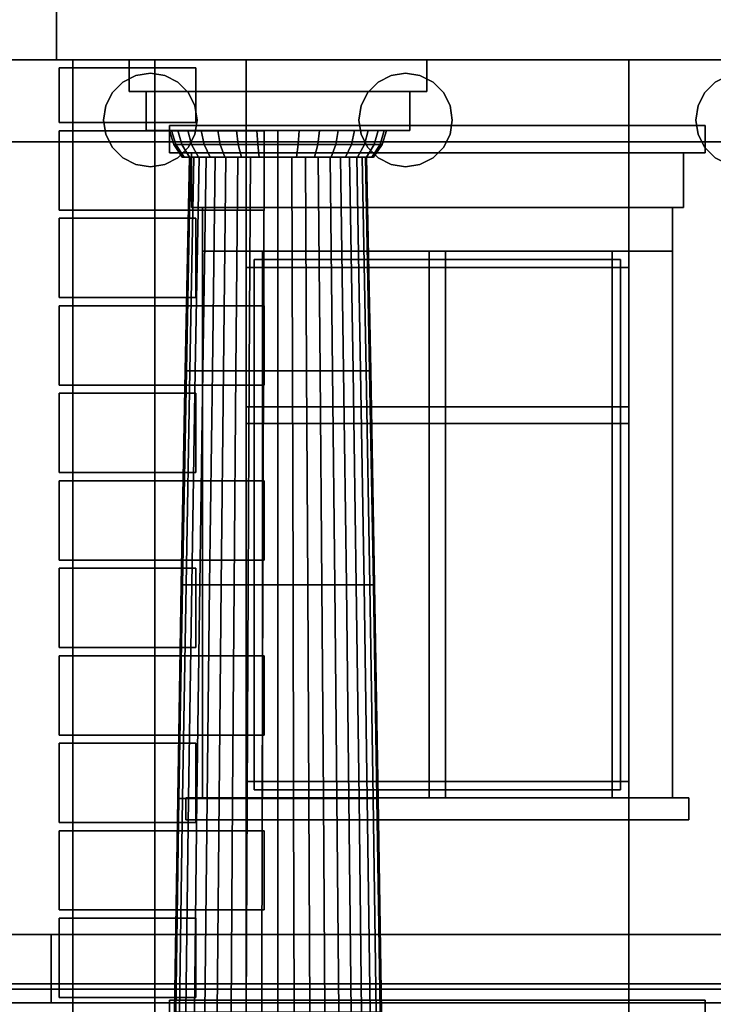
# Model space of a CAD drawing. Header units: metres. Extents: x -34.5 to -0.5, y 0 to 14.7.
# Tile 35 of 74: x -22.2 to -19.7, y 4.4 to 8. Entities that reach past the tile are written whole.
import ezdxf

# ---------------------------------------------------------------- set-up
doc = ezdxf.new("R2010")
doc.units = ezdxf.units.M
for name, color, linetype in [('FRAME', 8, 'Continuous'), ('GLASS', 5, 'Continuous'), ('INTERIOR_FLOOR', 8, 'Continuous'), ('INTERIOR_WALL', 8, 'Continuous'), ('PLASTER', 8, 'Continuous'), ('STUCCO', 8, 'Continuous')]:
    doc.layers.add(name, color=color, linetype=linetype)

msp = doc.modelspace()

# ---------------------------------------------------------------- linework, layer by layer
at = {"layer": 'FRAME'}
for points in [[(-19.9667, 7.14), (-21.3667, 7.14), (-21.3667, 7.2), (-19.9667, 7.2)], [(-21.3067, 5.2), (-21.3667, 5.2), (-21.3667, 7.2), (-21.3067, 7.2)], [(-21.3667, 7.14), (-19.9667, 7.14), (-19.9667, 7.2), (-21.3667, 7.2)], [(-21.3667, 5.2), (-21.3067, 5.2), (-21.3067, 7.2), (-21.3667, 7.2)], [(-19.9667, 7.14), (-21.3667, 7.14), (-21.3667, 7.2), (-19.9667, 7.2)], [(-21.3067, 5.2), (-21.3667, 5.2), (-21.3667, 7.2), (-21.3067, 7.2)], [(-21.3667, 7.14), (-19.9667, 7.14), (-19.9667, 7.2), (-21.3667, 7.2)], [(-21.3667, 5.2), (-21.3067, 5.2), (-21.3067, 7.2), (-21.3667, 7.2)], [(-20.6367, 5.2), (-20.6967, 5.2), (-20.6967, 7.2), (-20.6367, 7.2)], [(-20.6967, 5.2), (-20.6367, 5.2), (-20.6367, 7.2), (-20.6967, 7.2)], [(-20.6367, 5.2), (-20.6967, 5.2), (-20.6967, 7.2), (-20.6367, 7.2)], [(-20.6967, 5.2), (-20.6367, 5.2), (-20.6367, 7.2), (-20.6967, 7.2)], [(-19.9667, 5.2), (-20.0267, 5.2), (-20.0267, 7.2), (-19.9667, 7.2)], [(-20.0267, 5.2), (-19.9667, 5.2), (-19.9667, 7.2), (-20.0267, 7.2)], [(-19.9667, 5.2), (-20.0267, 5.2), (-20.0267, 7.2), (-19.9667, 7.2)], [(-20.0267, 5.2), (-19.9667, 5.2), (-19.9667, 7.2), (-20.0267, 7.2)], [(-19.9667, 6.57), (-21.3667, 6.57), (-21.3667, 6.63), (-19.9667, 6.63)], [(-21.3667, 6.57), (-19.9667, 6.57), (-19.9667, 6.63), (-21.3667, 6.63)], [(-19.9667, 6.57), (-21.3667, 6.57), (-21.3667, 6.63), (-19.9667, 6.63)], [(-21.3667, 6.57), (-19.9667, 6.57), (-19.9667, 6.63), (-21.3667, 6.63)], [(-19.9667, 5.2), (-21.3667, 5.2), (-21.3667, 5.26), (-19.9667, 5.26)], [(-21.3667, 5.2), (-19.9667, 5.2), (-19.9667, 5.26), (-21.3667, 5.26)], [(-19.9667, 5.2), (-21.3667, 5.2), (-21.3667, 5.26), (-19.9667, 5.26)], [(-21.3667, 5.2), (-19.9667, 5.2), (-19.9667, 5.26), (-21.3667, 5.26)]]:
    msp.add_lwpolyline(points, close=True, dxfattribs=at)
at = {"layer": 'GLASS'}
for points in [[(-19.9967, 5.23), (-21.3367, 5.23), (-21.3367, 7.17), (-19.9967, 7.17)], [(-21.3367, 5.23), (-19.9967, 5.23), (-19.9967, 7.17), (-21.3367, 7.17)], [(-19.9967, 5.23), (-21.3367, 5.23), (-21.3367, 7.17), (-19.9967, 7.17)], [(-21.3367, 5.23), (-19.9967, 5.23), (-19.9967, 7.17), (-21.3367, 7.17)]]:
    msp.add_lwpolyline(points, close=True, dxfattribs=at)
at = {"layer": 'INTERIOR_FLOOR'}
for points in [[(-6.45, 4.5), (-29.55, 4.5), (-29.55, 4.52), (-6.45, 4.52)], [(-29.55, 4.5), (-6.45, 4.5), (-6.45, 4.52), (-29.55, 4.52)]]:
    msp.add_lwpolyline(points, close=True, dxfattribs=at)
at = {"layer": 'INTERIOR_WALL'}
for points in [[(-6.45, 0.9), (-29.55, 0.9), (-29.55, 7.6), (-6.45, 7.6)], [(-29.55, 0.9), (-6.45, 0.9), (-6.45, 7.6), (-29.55, 7.6)]]:
    msp.add_lwpolyline(points, close=True, dxfattribs=at)
at = {"layer": 'PLASTER'}
for points in [[(-22, 4.5), (-22.6333, 4.5), (-22.6333, 7.9), (-22, 7.9)], [(-22.6333, 4.5), (-22, 4.5), (-22, 7.9), (-22.6333, 7.9)], [(-21.3667, 4.5), (-22.6333, 4.5), (-22.6333, 7.9), (-21.3667, 7.9)], [(-22.6333, 4.5), (-21.3667, 4.5), (-21.3667, 7.9), (-22.6333, 7.9)], [(-21.3667, 4.5), (-22, 4.5), (-22, 7.9), (-21.3667, 7.9)], [(-21.7, 0.9), (-22, 0.9), (-22, 7.9), (-21.7, 7.9)], [(-22, 4.5), (-21.3667, 4.5), (-21.3667, 7.9), (-22, 7.9)], [(-22, 0.9), (-21.7, 0.9), (-21.7, 7.9), (-22, 7.9)], [(-19.9667, 7.2), (-21.3667, 7.2), (-21.3667, 7.9), (-19.9667, 7.9)], [(-21.3667, 7.2), (-19.9667, 7.2), (-19.9667, 7.9), (-21.3667, 7.9)], [(-19.9667, 7.2), (-21.3667, 7.2), (-21.3667, 7.9), (-19.9667, 7.9)], [(-21.3667, 7.2), (-19.9667, 7.2), (-19.9667, 7.9), (-21.3667, 7.9)], [(-18.7, 4.5), (-19.9667, 4.5), (-19.9667, 7.9), (-18.7, 7.9)], [(-19.9667, 4.5), (-18.7, 4.5), (-18.7, 7.9), (-19.9667, 7.9)], [(-18.7, 4.5), (-19.9667, 4.5), (-19.9667, 7.9), (-18.7, 7.9)], [(-19.9667, 4.5), (-18.7, 4.5), (-18.7, 7.9), (-19.9667, 7.9)], [(-19.7667, 7.36), (-21.5667, 7.36), (-21.5667, 7.56), (-19.7667, 7.56)], [(-21.5667, 7.36), (-19.7667, 7.36), (-19.7667, 7.56), (-21.5667, 7.56)], [(-19.7667, 7.36), (-21.5667, 7.36), (-21.5667, 7.56), (-19.7667, 7.56)], [(-21.5667, 7.36), (-19.7667, 7.36), (-19.7667, 7.56), (-21.5667, 7.56)], [(-19.9667, 4.5), (-21.3667, 4.5), (-21.3667, 5.2), (-19.9667, 5.2)], [(-21.3667, 4.5), (-19.9667, 4.5), (-19.9667, 5.2), (-21.3667, 5.2)], [(-19.9667, 4.5), (-21.3667, 4.5), (-21.3667, 5.2), (-19.9667, 5.2)], [(-21.3667, 4.5), (-19.9667, 4.5), (-19.9667, 5.2), (-21.3667, 5.2)], [(-22, 0.9), (-22.6333, 0.9), (-22.6333, 4.5), (-22, 4.5)], [(-22.6333, 0.9), (-22, 0.9), (-22, 4.5), (-22.6333, 4.5)], [(-21.3667, 0.9), (-22.6333, 0.9), (-22.6333, 4.5), (-21.3667, 4.5)], [(-22.6333, 0.9), (-21.3667, 0.9), (-21.3667, 4.5), (-22.6333, 4.5)], [(-21.3667, 0.9), (-22, 0.9), (-22, 4.5), (-21.3667, 4.5)], [(-22, 0.9), (-21.3667, 0.9), (-21.3667, 4.5), (-22, 4.5)], [(-19.9667, 4), (-21.3667, 4), (-21.3667, 4.5), (-19.9667, 4.5)], [(-21.3667, 4), (-19.9667, 4), (-19.9667, 4.5), (-21.3667, 4.5)], [(-19.9667, 4), (-21.3667, 4), (-21.3667, 4.5), (-19.9667, 4.5)], [(-21.3667, 4), (-19.9667, 4), (-19.9667, 4.5), (-21.3667, 4.5)], [(-18.95, 0.9), (-19.9667, 0.9), (-19.9667, 4.5), (-18.95, 4.5)], [(-19.9667, 0.9), (-18.95, 0.9), (-18.95, 4.5), (-19.9667, 4.5)], [(-18.8, 0.9), (-19.9667, 0.9), (-19.9667, 4.5), (-18.8, 4.5)], [(-19.9667, 0.9), (-18.8, 0.9), (-18.8, 4.5), (-19.9667, 4.5)]]:
    msp.add_lwpolyline(points, close=True, dxfattribs=at)
at = {"layer": 'STUCCO'}
for points in [[(-5.94, 7.9), (-30.06, 7.9), (-30.06, 8.3861), (-5.94, 8.3861)], [(-30.06, 7.9), (-5.94, 7.9), (-5.94, 8.3861), (-30.06, 8.3861)], [(-13.65, 7.9), (-22.35, 7.9), (-22.35, 8.3861), (-13.65, 8.3861)], [(-22.35, 7.9), (-13.65, 7.9), (-13.65, 8.3861), (-22.35, 8.3861)], [(-13.94, 7.9), (-22.06, 7.9), (-22.06, 8.3861), (-13.94, 8.3861)], [(-22.06, 7.9), (-13.94, 7.9), (-13.94, 8.3861), (-22.06, 8.3861)], [(-20.7056, 7.7833), (-21.7944, 7.7833), (-21.7944, 7.9), (-20.7056, 7.9)], [(-21.7944, 7.7833), (-20.7056, 7.7833), (-20.7056, 7.9), (-21.7944, 7.9)], [(-21.55, 7.67), (-22.05, 7.67), (-22.05, 7.87), (-21.55, 7.87)], [(-22, 7.67), (-22.05, 7.67), (-22.05, 7.87), (-22, 7.87)], [(-22.05, 7.67), (-21.55, 7.67), (-21.55, 7.87), (-22.05, 7.87)], [(-22.05, 7.67), (-22, 7.67), (-22, 7.87), (-22.05, 7.87)], [(-21.8878, 7.6796), (-21.8794, 7.7325), (-21.8551, 7.7802), (-21.8172, 7.8181), (-21.7695, 7.8424), (-21.7167, 7.8507), (-21.6638, 7.8424), (-21.6161, 7.8181), (-21.5782, 7.7802), (-21.5539, 7.7325), (-21.5456, 7.6796), (-21.5539, 7.6268), (-21.5782, 7.579), (-21.6161, 7.5412), (-21.6638, 7.5169), (-21.7167, 7.5085), (-21.7695, 7.5169), (-21.8172, 7.5412), (-21.8551, 7.579), (-21.8794, 7.6268)], [(-21.8794, 7.6268), (-21.8551, 7.579), (-21.8172, 7.5412), (-21.7695, 7.5169), (-21.7167, 7.5085), (-21.6638, 7.5169), (-21.6161, 7.5412), (-21.5782, 7.579), (-21.5539, 7.6268), (-21.5456, 7.6796), (-21.5539, 7.7325), (-21.5782, 7.7802), (-21.6161, 7.8181), (-21.6638, 7.8424), (-21.7167, 7.8507), (-21.7695, 7.8424), (-21.8172, 7.8181), (-21.8551, 7.7802), (-21.8794, 7.7325), (-21.8878, 7.6796)], [(-20.9544, 7.6796), (-20.9461, 7.7325), (-20.9218, 7.7802), (-20.8839, 7.8181), (-20.8362, 7.8424), (-20.7833, 7.8507), (-20.7305, 7.8424), (-20.6828, 7.8181), (-20.6449, 7.7802), (-20.6206, 7.7325), (-20.6122, 7.6796), (-20.6206, 7.6268), (-20.6449, 7.579), (-20.6828, 7.5412), (-20.7305, 7.5169), (-20.7833, 7.5085), (-20.8362, 7.5169), (-20.8839, 7.5412), (-20.9218, 7.579), (-20.9461, 7.6268)], [(-20.9461, 7.6268), (-20.9218, 7.579), (-20.8839, 7.5412), (-20.8362, 7.5169), (-20.7833, 7.5085), (-20.7305, 7.5169), (-20.6828, 7.5412), (-20.6449, 7.579), (-20.6206, 7.6268), (-20.6122, 7.6796), (-20.6206, 7.7325), (-20.6449, 7.7802), (-20.6828, 7.8181), (-20.7305, 7.8424), (-20.7833, 7.8507), (-20.8362, 7.8424), (-20.8839, 7.8181), (-20.9218, 7.7802), (-20.9461, 7.7325), (-20.9544, 7.6796)], [(-19.7211, 7.6796), (-19.7127, 7.7325), (-19.6884, 7.7802), (-19.6506, 7.8181), (-19.6029, 7.8424), (-19.55, 7.8507), (-19.4971, 7.8424), (-19.4494, 7.8181), (-19.4116, 7.7802), (-19.3873, 7.7325), (-19.3789, 7.6796), (-19.3873, 7.6268), (-19.4116, 7.579), (-19.4494, 7.5412), (-19.4971, 7.5169), (-19.55, 7.5085), (-19.6029, 7.5169), (-19.6506, 7.5412), (-19.6884, 7.579), (-19.7127, 7.6268)], [(-19.7127, 7.6268), (-19.6884, 7.579), (-19.6506, 7.5412), (-19.6029, 7.5169), (-19.55, 7.5085), (-19.4971, 7.5169), (-19.4494, 7.5412), (-19.4116, 7.579), (-19.3873, 7.6268), (-19.3789, 7.6796), (-19.3873, 7.7325), (-19.4116, 7.7802), (-19.4494, 7.8181), (-19.4971, 7.8424), (-19.55, 7.8507), (-19.6029, 7.8424), (-19.6506, 7.8181), (-19.6884, 7.7802), (-19.7127, 7.7325), (-19.7211, 7.6796)], [(-20.7678, 7.6407), (-21.7322, 7.6407), (-21.7322, 7.7833), (-20.7678, 7.7833)], [(-21.7322, 7.6407), (-20.7678, 7.6407), (-20.7678, 7.7833), (-21.7322, 7.7833)], [(-21.3, 7.35), (-22.05, 7.35), (-22.05, 7.64), (-21.3, 7.64)], [(-22, 7.35), (-22.05, 7.35), (-22.05, 7.64), (-22, 7.64)], [(-22.05, 7.35), (-21.3, 7.35), (-21.3, 7.64), (-22.05, 7.64)], [(-22.05, 7.35), (-22, 7.35), (-22, 7.64), (-22.05, 7.64)], [(-19.6867, 7.56), (-21.6467, 7.56), (-21.6467, 7.66), (-19.6867, 7.66)], [(-21.6467, 7.56), (-19.6867, 7.56), (-19.6867, 7.66), (-21.6467, 7.66)], [(-19.6867, 7.56), (-21.6467, 7.56), (-21.6467, 7.66), (-19.6867, 7.66)], [(-21.6467, 7.56), (-19.6867, 7.56), (-19.6867, 7.66), (-21.6467, 7.66)], [(-21.6238, 7.5902), (-21.6311, 7.5902), (-21.6467, 7.6407), (-21.639, 7.6407)], [(-21.6311, 7.5902), (-21.6238, 7.5902), (-21.639, 7.6407), (-21.6467, 7.6407)], [(-21.6021, 7.5902), (-21.6238, 7.5902), (-21.639, 7.6407), (-21.6165, 7.6407)], [(-21.6238, 7.5902), (-21.6021, 7.5902), (-21.6165, 7.6407), (-21.639, 7.6407)], [(-21.5669, 7.5902), (-21.6021, 7.5902), (-21.6165, 7.6407), (-21.5798, 7.6407)], [(-21.6021, 7.5902), (-21.5669, 7.5902), (-21.5798, 7.6407), (-21.6165, 7.6407)], [(-21.5195, 7.5902), (-21.5669, 7.5902), (-21.5798, 7.6407), (-21.5305, 7.6407)], [(-21.5669, 7.5902), (-21.5195, 7.5902), (-21.5305, 7.6407), (-21.5798, 7.6407)], [(-21.4617, 7.5902), (-21.5195, 7.5902), (-21.5305, 7.6407), (-21.4704, 7.6407)], [(-21.5195, 7.5902), (-21.4617, 7.5902), (-21.4704, 7.6407), (-21.5305, 7.6407)], [(-21.3958, 7.5902), (-21.4617, 7.5902), (-21.4704, 7.6407), (-21.4018, 7.6407)], [(-21.4617, 7.5902), (-21.3958, 7.5902), (-21.4018, 7.6407), (-21.4704, 7.6407)], [(-21.3243, 7.5902), (-21.3958, 7.5902), (-21.4018, 7.6407), (-21.3274, 7.6407)], [(-21.3958, 7.5902), (-21.3243, 7.5902), (-21.3274, 7.6407), (-21.4018, 7.6407)], [(-21.25, 7.5902), (-21.3243, 7.5902), (-21.3274, 7.6407), (-21.25, 7.6407)], [(-21.3243, 7.5902), (-21.25, 7.5902), (-21.25, 7.6407), (-21.3274, 7.6407)], [(-21.1757, 7.5902), (-21.25, 7.5902), (-21.25, 7.6407), (-21.1726, 7.6407)], [(-21.25, 7.5902), (-21.1757, 7.5902), (-21.1726, 7.6407), (-21.25, 7.6407)], [(-21.1042, 7.5902), (-21.1757, 7.5902), (-21.1726, 7.6407), (-21.0982, 7.6407)], [(-21.1757, 7.5902), (-21.1042, 7.5902), (-21.0982, 7.6407), (-21.1726, 7.6407)], [(-21.0383, 7.5902), (-21.1042, 7.5902), (-21.0982, 7.6407), (-21.0296, 7.6407)], [(-21.1042, 7.5902), (-21.0383, 7.5902), (-21.0296, 7.6407), (-21.0982, 7.6407)], [(-20.9805, 7.5902), (-21.0383, 7.5902), (-21.0296, 7.6407), (-20.9695, 7.6407)], [(-21.0383, 7.5902), (-20.9805, 7.5902), (-20.9695, 7.6407), (-21.0296, 7.6407)], [(-20.9331, 7.5902), (-20.9805, 7.5902), (-20.9695, 7.6407), (-20.9202, 7.6407)], [(-20.9805, 7.5902), (-20.9331, 7.5902), (-20.9202, 7.6407), (-20.9695, 7.6407)], [(-20.8979, 7.5902), (-20.9331, 7.5902), (-20.9202, 7.6407), (-20.8835, 7.6407)], [(-20.9331, 7.5902), (-20.8979, 7.5902), (-20.8835, 7.6407), (-20.9202, 7.6407)], [(-20.8762, 7.5902), (-20.8979, 7.5902), (-20.8835, 7.6407), (-20.861, 7.6407)], [(-20.8979, 7.5902), (-20.8762, 7.5902), (-20.861, 7.6407), (-20.8835, 7.6407)], [(-20.8689, 7.5902), (-20.8762, 7.5902), (-20.861, 7.6407), (-20.8533, 7.6407)], [(-20.8762, 7.5902), (-20.8689, 7.5902), (-20.8533, 7.6407), (-20.861, 7.6407)], [(-21.5933, 7.5435), (-21.6, 7.5435), (-21.6311, 7.5902), (-21.6238, 7.5902)], [(-21.6, 7.5435), (-21.5933, 7.5435), (-21.6238, 7.5902), (-21.6311, 7.5902)], [(-21.5734, 7.5435), (-21.5933, 7.5435), (-21.6238, 7.5902), (-21.6021, 7.5902)], [(-21.5933, 7.5435), (-21.5734, 7.5435), (-21.6021, 7.5902), (-21.6238, 7.5902)], [(-21.541, 7.5435), (-21.5734, 7.5435), (-21.6021, 7.5902), (-21.5669, 7.5902)], [(-21.5734, 7.5435), (-21.541, 7.5435), (-21.5669, 7.5902), (-21.6021, 7.5902)], [(-21.4975, 7.5435), (-21.541, 7.5435), (-21.5669, 7.5902), (-21.5195, 7.5902)], [(-21.541, 7.5435), (-21.4975, 7.5435), (-21.5195, 7.5902), (-21.5669, 7.5902)], [(-21.4444, 7.5435), (-21.4975, 7.5435), (-21.5195, 7.5902), (-21.4617, 7.5902)], [(-21.4975, 7.5435), (-21.4444, 7.5435), (-21.4617, 7.5902), (-21.5195, 7.5902)], [(-21.3839, 7.5435), (-21.4444, 7.5435), (-21.4617, 7.5902), (-21.3958, 7.5902)], [(-21.4444, 7.5435), (-21.3839, 7.5435), (-21.3958, 7.5902), (-21.4617, 7.5902)], [(-21.3183, 7.5435), (-21.3839, 7.5435), (-21.3958, 7.5902), (-21.3243, 7.5902)], [(-21.3839, 7.5435), (-21.3183, 7.5435), (-21.3243, 7.5902), (-21.3958, 7.5902)], [(-21.25, 7.5435), (-21.3183, 7.5435), (-21.3243, 7.5902), (-21.25, 7.5902)], [(-21.3183, 7.5435), (-21.25, 7.5435), (-21.25, 7.5902), (-21.3243, 7.5902)], [(-21.1817, 7.5435), (-21.25, 7.5435), (-21.25, 7.5902), (-21.1757, 7.5902)], [(-21.25, 7.5435), (-21.1817, 7.5435), (-21.1757, 7.5902), (-21.25, 7.5902)], [(-21.1161, 7.5435), (-21.1817, 7.5435), (-21.1757, 7.5902), (-21.1042, 7.5902)], [(-21.1817, 7.5435), (-21.1161, 7.5435), (-21.1042, 7.5902), (-21.1757, 7.5902)], [(-21.0556, 7.5435), (-21.1161, 7.5435), (-21.1042, 7.5902), (-21.0383, 7.5902)], [(-21.1161, 7.5435), (-21.0556, 7.5435), (-21.0383, 7.5902), (-21.1042, 7.5902)], [(-21.0025, 7.5435), (-21.0556, 7.5435), (-21.0383, 7.5902), (-20.9805, 7.5902)], [(-21.0556, 7.5435), (-21.0025, 7.5435), (-20.9805, 7.5902), (-21.0383, 7.5902)], [(-20.959, 7.5435), (-21.0025, 7.5435), (-20.9805, 7.5902), (-20.9331, 7.5902)], [(-21.0025, 7.5435), (-20.959, 7.5435), (-20.9331, 7.5902), (-20.9805, 7.5902)], [(-20.9266, 7.5435), (-20.959, 7.5435), (-20.9331, 7.5902), (-20.8979, 7.5902)], [(-20.959, 7.5435), (-20.9266, 7.5435), (-20.8979, 7.5902), (-20.9331, 7.5902)], [(-20.9067, 7.5435), (-20.9266, 7.5435), (-20.8979, 7.5902), (-20.8762, 7.5902)], [(-20.9266, 7.5435), (-20.9067, 7.5435), (-20.8762, 7.5902), (-20.8979, 7.5902)], [(-20.9, 7.5435), (-20.9067, 7.5435), (-20.8762, 7.5902), (-20.8689, 7.5902)], [(-20.9067, 7.5435), (-20.9, 7.5435), (-20.8689, 7.5902), (-20.8762, 7.5902)], [(-21.5852, 6.7617), (-21.5894, 6.7617), (-21.5741, 7.5435), (-21.5701, 7.5435)], [(-21.5894, 6.7617), (-21.5852, 6.7617), (-21.5701, 7.5435), (-21.5741, 7.5435)], [(-21.5728, 6.7617), (-21.5852, 6.7617), (-21.5701, 7.5435), (-21.5582, 7.5435)], [(-21.5852, 6.7617), (-21.5728, 6.7617), (-21.5582, 7.5435), (-21.5701, 7.5435)], [(-21.5524, 6.7617), (-21.5728, 6.7617), (-21.5582, 7.5435), (-21.5388, 7.5435)], [(-21.5728, 6.7617), (-21.5524, 6.7617), (-21.5388, 7.5435), (-21.5582, 7.5435)], [(-21.5246, 6.7617), (-21.5524, 6.7617), (-21.5388, 7.5435), (-21.5122, 7.5435)], [(-21.5524, 6.7617), (-21.5246, 6.7617), (-21.5122, 7.5435), (-21.5388, 7.5435)], [(-21.49, 6.7617), (-21.5246, 6.7617), (-21.5122, 7.5435), (-21.4792, 7.5435)], [(-21.5246, 6.7617), (-21.49, 6.7617), (-21.4792, 7.5435), (-21.5122, 7.5435)], [(-21.4495, 6.7617), (-21.49, 6.7617), (-21.4792, 7.5435), (-21.4405, 7.5435)], [(-21.49, 6.7617), (-21.4495, 6.7617), (-21.4405, 7.5435), (-21.4792, 7.5435)], [(-21.4041, 6.7617), (-21.4495, 6.7617), (-21.4405, 7.5435), (-21.3971, 7.5435)], [(-21.4495, 6.7617), (-21.4041, 6.7617), (-21.3971, 7.5435), (-21.4405, 7.5435)], [(-21.3549, 6.7617), (-21.4041, 6.7617), (-21.3971, 7.5435), (-21.3501, 7.5435)], [(-21.4041, 6.7617), (-21.3549, 6.7617), (-21.3501, 7.5435), (-21.3971, 7.5435)], [(-21.3031, 6.7617), (-21.3549, 6.7617), (-21.3501, 7.5435), (-21.3007, 7.5435)], [(-21.3549, 6.7617), (-21.3031, 6.7617), (-21.3007, 7.5435), (-21.3501, 7.5435)], [(-21.25, 6.7617), (-21.3031, 6.7617), (-21.3007, 7.5435), (-21.25, 7.5435)], [(-21.3031, 6.7617), (-21.25, 6.7617), (-21.25, 7.5435), (-21.3007, 7.5435)], [(-21.1969, 6.7617), (-21.25, 6.7617), (-21.25, 7.5435), (-21.1993, 7.5435)], [(-21.25, 6.7617), (-21.1969, 6.7617), (-21.1993, 7.5435), (-21.25, 7.5435)], [(-21.1451, 6.7617), (-21.1969, 6.7617), (-21.1993, 7.5435), (-21.1499, 7.5435)], [(-21.1969, 6.7617), (-21.1451, 6.7617), (-21.1499, 7.5435), (-21.1993, 7.5435)], [(-21.0959, 6.7617), (-21.1451, 6.7617), (-21.1499, 7.5435), (-21.1029, 7.5435)], [(-21.1451, 6.7617), (-21.0959, 6.7617), (-21.1029, 7.5435), (-21.1499, 7.5435)], [(-21.0505, 6.7617), (-21.0959, 6.7617), (-21.1029, 7.5435), (-21.0595, 7.5435)], [(-21.0959, 6.7617), (-21.0505, 6.7617), (-21.0595, 7.5435), (-21.1029, 7.5435)], [(-21.01, 6.7617), (-21.0505, 6.7617), (-21.0595, 7.5435), (-21.0208, 7.5435)], [(-21.0505, 6.7617), (-21.01, 6.7617), (-21.0208, 7.5435), (-21.0595, 7.5435)], [(-20.9754, 6.7617), (-21.01, 6.7617), (-21.0208, 7.5435), (-20.9878, 7.5435)], [(-21.01, 6.7617), (-20.9754, 6.7617), (-20.9878, 7.5435), (-21.0208, 7.5435)], [(-20.9476, 6.7617), (-20.9754, 6.7617), (-20.9878, 7.5435), (-20.9612, 7.5435)], [(-20.9754, 6.7617), (-20.9476, 6.7617), (-20.9612, 7.5435), (-20.9878, 7.5435)], [(-20.9272, 6.7617), (-20.9476, 6.7617), (-20.9612, 7.5435), (-20.9418, 7.5435)], [(-20.9476, 6.7617), (-20.9272, 6.7617), (-20.9418, 7.5435), (-20.9612, 7.5435)], [(-20.9148, 6.7617), (-20.9272, 6.7617), (-20.9418, 7.5435), (-20.9299, 7.5435)], [(-20.9272, 6.7617), (-20.9148, 6.7617), (-20.9299, 7.5435), (-20.9418, 7.5435)], [(-20.9106, 6.7617), (-20.9148, 6.7617), (-20.9299, 7.5435), (-20.9259, 7.5435)], [(-20.9148, 6.7617), (-20.9106, 6.7617), (-20.9259, 7.5435), (-20.9299, 7.5435)], [(-19.8067, 7.2), (-21.5267, 7.2), (-21.5267, 7.36), (-19.8067, 7.36)], [(-21.5267, 7.2), (-19.8067, 7.2), (-19.8067, 7.36), (-21.5267, 7.36)], [(-19.8067, 7.2), (-21.5267, 7.2), (-21.5267, 7.36), (-19.8067, 7.36)], [(-21.5267, 7.2), (-19.8067, 7.2), (-19.8067, 7.36), (-21.5267, 7.36)], [(-21.55, 7.03), (-22.05, 7.03), (-22.05, 7.32), (-21.55, 7.32)], [(-22, 7.03), (-22.05, 7.03), (-22.05, 7.32), (-22, 7.32)], [(-22.05, 7.03), (-21.55, 7.03), (-21.55, 7.32), (-22.05, 7.32)], [(-22.05, 7.03), (-22, 7.03), (-22, 7.32), (-22.05, 7.32)], [(-21.3667, 5.2), (-21.5267, 5.2), (-21.5267, 7.2), (-21.3667, 7.2)], [(-21.5267, 5.2), (-21.3667, 5.2), (-21.3667, 7.2), (-21.5267, 7.2)], [(-21.3667, 5.2), (-21.5267, 5.2), (-21.5267, 7.2), (-21.3667, 7.2)], [(-21.5267, 5.2), (-21.3667, 5.2), (-21.3667, 7.2), (-21.5267, 7.2)], [(-19.8067, 5.2), (-19.9667, 5.2), (-19.9667, 7.2), (-19.8067, 7.2)], [(-19.9667, 5.2), (-19.8067, 5.2), (-19.8067, 7.2), (-19.9667, 7.2)], [(-19.8067, 5.2), (-19.9667, 5.2), (-19.9667, 7.2), (-19.8067, 7.2)], [(-19.9667, 5.2), (-19.8067, 5.2), (-19.8067, 7.2), (-19.9667, 7.2)], [(-21.3, 6.71), (-22.05, 6.71), (-22.05, 7), (-21.3, 7)], [(-22, 6.71), (-22.05, 6.71), (-22.05, 7), (-22, 7)], [(-22.05, 6.71), (-21.3, 6.71), (-21.3, 7), (-22.05, 7)], [(-22.05, 6.71), (-22, 6.71), (-22, 7), (-22.05, 7)], [(-21.5994, 5.9799), (-21.6037, 5.9799), (-21.5894, 6.7617), (-21.5852, 6.7617)], [(-21.6037, 5.9799), (-21.5994, 5.9799), (-21.5852, 6.7617), (-21.5894, 6.7617)], [(-21.5864, 5.9799), (-21.5994, 5.9799), (-21.5852, 6.7617), (-21.5728, 6.7617)], [(-21.5994, 5.9799), (-21.5864, 5.9799), (-21.5728, 6.7617), (-21.5852, 6.7617)], [(-21.5652, 5.9799), (-21.5864, 5.9799), (-21.5728, 6.7617), (-21.5524, 6.7617)], [(-21.5864, 5.9799), (-21.5652, 5.9799), (-21.5524, 6.7617), (-21.5728, 6.7617)], [(-21.5362, 5.9799), (-21.5652, 5.9799), (-21.5524, 6.7617), (-21.5246, 6.7617)], [(-21.5652, 5.9799), (-21.5362, 5.9799), (-21.5246, 6.7617), (-21.5524, 6.7617)], [(-21.5001, 5.9799), (-21.5362, 5.9799), (-21.5246, 6.7617), (-21.49, 6.7617)], [(-21.5362, 5.9799), (-21.5001, 5.9799), (-21.49, 6.7617), (-21.5246, 6.7617)], [(-21.4579, 5.9799), (-21.5001, 5.9799), (-21.49, 6.7617), (-21.4495, 6.7617)], [(-21.5001, 5.9799), (-21.4579, 5.9799), (-21.4495, 6.7617), (-21.49, 6.7617)], [(-21.4106, 5.9799), (-21.4579, 5.9799), (-21.4495, 6.7617), (-21.4041, 6.7617)], [(-21.4579, 5.9799), (-21.4106, 5.9799), (-21.4041, 6.7617), (-21.4495, 6.7617)], [(-21.3593, 5.9799), (-21.4106, 5.9799), (-21.4041, 6.7617), (-21.3549, 6.7617)], [(-21.4106, 5.9799), (-21.3593, 5.9799), (-21.3549, 6.7617), (-21.4041, 6.7617)], [(-21.3053, 5.9799), (-21.3593, 5.9799), (-21.3549, 6.7617), (-21.3031, 6.7617)], [(-21.3593, 5.9799), (-21.3053, 5.9799), (-21.3031, 6.7617), (-21.3549, 6.7617)], [(-21.25, 5.9799), (-21.3053, 5.9799), (-21.3031, 6.7617), (-21.25, 6.7617)], [(-21.3053, 5.9799), (-21.25, 5.9799), (-21.25, 6.7617), (-21.3031, 6.7617)], [(-21.1947, 5.9799), (-21.25, 5.9799), (-21.25, 6.7617), (-21.1969, 6.7617)], [(-21.25, 5.9799), (-21.1947, 5.9799), (-21.1969, 6.7617), (-21.25, 6.7617)], [(-21.1407, 5.9799), (-21.1947, 5.9799), (-21.1969, 6.7617), (-21.1451, 6.7617)], [(-21.1947, 5.9799), (-21.1407, 5.9799), (-21.1451, 6.7617), (-21.1969, 6.7617)], [(-21.0894, 5.9799), (-21.1407, 5.9799), (-21.1451, 6.7617), (-21.0959, 6.7617)], [(-21.1407, 5.9799), (-21.0894, 5.9799), (-21.0959, 6.7617), (-21.1451, 6.7617)], [(-21.0421, 5.9799), (-21.0894, 5.9799), (-21.0959, 6.7617), (-21.0505, 6.7617)], [(-21.0894, 5.9799), (-21.0421, 5.9799), (-21.0505, 6.7617), (-21.0959, 6.7617)], [(-20.9999, 5.9799), (-21.0421, 5.9799), (-21.0505, 6.7617), (-21.01, 6.7617)], [(-21.0421, 5.9799), (-20.9999, 5.9799), (-21.01, 6.7617), (-21.0505, 6.7617)], [(-20.9638, 5.9799), (-20.9999, 5.9799), (-21.01, 6.7617), (-20.9754, 6.7617)], [(-20.9999, 5.9799), (-20.9638, 5.9799), (-20.9754, 6.7617), (-21.01, 6.7617)], [(-20.9348, 5.9799), (-20.9638, 5.9799), (-20.9754, 6.7617), (-20.9476, 6.7617)], [(-20.9638, 5.9799), (-20.9348, 5.9799), (-20.9476, 6.7617), (-20.9754, 6.7617)], [(-20.9136, 5.9799), (-20.9348, 5.9799), (-20.9476, 6.7617), (-20.9272, 6.7617)], [(-20.9348, 5.9799), (-20.9136, 5.9799), (-20.9272, 6.7617), (-20.9476, 6.7617)], [(-20.9006, 5.9799), (-20.9136, 5.9799), (-20.9272, 6.7617), (-20.9148, 6.7617)], [(-20.9136, 5.9799), (-20.9006, 5.9799), (-20.9148, 6.7617), (-20.9272, 6.7617)], [(-20.8963, 5.9799), (-20.9006, 5.9799), (-20.9148, 6.7617), (-20.9106, 6.7617)], [(-20.9006, 5.9799), (-20.8963, 5.9799), (-20.9106, 6.7617), (-20.9148, 6.7617)], [(-21.55, 6.39), (-22.05, 6.39), (-22.05, 6.68), (-21.55, 6.68)], [(-22, 6.39), (-22.05, 6.39), (-22.05, 6.68), (-22, 6.68)], [(-22.05, 6.39), (-21.55, 6.39), (-21.55, 6.68), (-22.05, 6.68)], [(-22.05, 6.39), (-22, 6.39), (-22, 6.68), (-22.05, 6.68)], [(-21.3, 6.07), (-22.05, 6.07), (-22.05, 6.36), (-21.3, 6.36)], [(-22, 6.07), (-22.05, 6.07), (-22.05, 6.36), (-22, 6.36)], [(-22.05, 6.07), (-21.3, 6.07), (-21.3, 6.36), (-22.05, 6.36)], [(-22.05, 6.07), (-22, 6.07), (-22, 6.36), (-22.05, 6.36)], [(-21.55, 5.75), (-22.05, 5.75), (-22.05, 6.04), (-21.55, 6.04)], [(-22, 5.75), (-22.05, 5.75), (-22.05, 6.04), (-22, 6.04)], [(-22.05, 5.75), (-21.55, 5.75), (-21.55, 6.04), (-22.05, 6.04)], [(-22.05, 5.75), (-22, 5.75), (-22, 6.04), (-22.05, 6.04)], [(-21.6122, 5.198), (-21.6168, 5.198), (-21.6037, 5.9799), (-21.5994, 5.9799)], [(-21.6168, 5.198), (-21.6122, 5.198), (-21.5994, 5.9799), (-21.6037, 5.9799)], [(-21.5988, 5.198), (-21.6122, 5.198), (-21.5994, 5.9799), (-21.5864, 5.9799)], [(-21.6122, 5.198), (-21.5988, 5.198), (-21.5864, 5.9799), (-21.5994, 5.9799)], [(-21.5768, 5.198), (-21.5988, 5.198), (-21.5864, 5.9799), (-21.5652, 5.9799)], [(-21.5988, 5.198), (-21.5768, 5.198), (-21.5652, 5.9799), (-21.5864, 5.9799)], [(-21.5467, 5.198), (-21.5768, 5.198), (-21.5652, 5.9799), (-21.5362, 5.9799)], [(-21.5768, 5.198), (-21.5467, 5.198), (-21.5362, 5.9799), (-21.5652, 5.9799)], [(-21.5093, 5.198), (-21.5467, 5.198), (-21.5362, 5.9799), (-21.5001, 5.9799)], [(-21.5467, 5.198), (-21.5093, 5.198), (-21.5001, 5.9799), (-21.5362, 5.9799)], [(-21.4656, 5.198), (-21.5093, 5.198), (-21.5001, 5.9799), (-21.4579, 5.9799)], [(-21.5093, 5.198), (-21.4656, 5.198), (-21.4579, 5.9799), (-21.5001, 5.9799)], [(-21.4165, 5.198), (-21.4656, 5.198), (-21.4579, 5.9799), (-21.4106, 5.9799)], [(-21.4656, 5.198), (-21.4165, 5.198), (-21.4106, 5.9799), (-21.4579, 5.9799)], [(-21.3633, 5.198), (-21.4165, 5.198), (-21.4106, 5.9799), (-21.3593, 5.9799)], [(-21.4165, 5.198), (-21.3633, 5.198), (-21.3593, 5.9799), (-21.4106, 5.9799)], [(-21.3074, 5.198), (-21.3633, 5.198), (-21.3593, 5.9799), (-21.3053, 5.9799)], [(-21.3633, 5.198), (-21.3074, 5.198), (-21.3053, 5.9799), (-21.3593, 5.9799)], [(-21.25, 5.198), (-21.3074, 5.198), (-21.3053, 5.9799), (-21.25, 5.9799)], [(-21.3074, 5.198), (-21.25, 5.198), (-21.25, 5.9799), (-21.3053, 5.9799)], [(-21.1926, 5.198), (-21.25, 5.198), (-21.25, 5.9799), (-21.1947, 5.9799)], [(-21.25, 5.198), (-21.1926, 5.198), (-21.1947, 5.9799), (-21.25, 5.9799)], [(-21.1367, 5.198), (-21.1926, 5.198), (-21.1947, 5.9799), (-21.1407, 5.9799)], [(-21.1926, 5.198), (-21.1367, 5.198), (-21.1407, 5.9799), (-21.1947, 5.9799)], [(-21.0835, 5.198), (-21.1367, 5.198), (-21.1407, 5.9799), (-21.0894, 5.9799)], [(-21.1367, 5.198), (-21.0835, 5.198), (-21.0894, 5.9799), (-21.1407, 5.9799)], [(-21.0344, 5.198), (-21.0835, 5.198), (-21.0894, 5.9799), (-21.0421, 5.9799)], [(-21.0835, 5.198), (-21.0344, 5.198), (-21.0421, 5.9799), (-21.0894, 5.9799)], [(-20.9907, 5.198), (-21.0344, 5.198), (-21.0421, 5.9799), (-20.9999, 5.9799)], [(-21.0344, 5.198), (-20.9907, 5.198), (-20.9999, 5.9799), (-21.0421, 5.9799)], [(-20.9533, 5.198), (-20.9907, 5.198), (-20.9999, 5.9799), (-20.9638, 5.9799)], [(-20.9907, 5.198), (-20.9533, 5.198), (-20.9638, 5.9799), (-20.9999, 5.9799)], [(-20.9232, 5.198), (-20.9533, 5.198), (-20.9638, 5.9799), (-20.9348, 5.9799)], [(-20.9533, 5.198), (-20.9232, 5.198), (-20.9348, 5.9799), (-20.9638, 5.9799)], [(-20.9012, 5.198), (-20.9232, 5.198), (-20.9348, 5.9799), (-20.9136, 5.9799)], [(-20.9232, 5.198), (-20.9012, 5.198), (-20.9136, 5.9799), (-20.9348, 5.9799)], [(-20.8878, 5.198), (-20.9012, 5.198), (-20.9136, 5.9799), (-20.9006, 5.9799)], [(-20.9012, 5.198), (-20.8878, 5.198), (-20.9006, 5.9799), (-20.9136, 5.9799)], [(-20.8832, 5.198), (-20.8878, 5.198), (-20.9006, 5.9799), (-20.8963, 5.9799)], [(-20.8878, 5.198), (-20.8832, 5.198), (-20.8963, 5.9799), (-20.9006, 5.9799)], [(-21.3, 5.43), (-22.05, 5.43), (-22.05, 5.72), (-21.3, 5.72)], [(-22, 5.43), (-22.05, 5.43), (-22.05, 5.72), (-22, 5.72)], [(-22.05, 5.43), (-21.3, 5.43), (-21.3, 5.72), (-22.05, 5.72)], [(-22.05, 5.43), (-22, 5.43), (-22, 5.72), (-22.05, 5.72)], [(-21.55, 5.11), (-22.05, 5.11), (-22.05, 5.4), (-21.55, 5.4)], [(-22, 5.11), (-22.05, 5.11), (-22.05, 5.4), (-22, 5.4)], [(-22.05, 5.11), (-21.55, 5.11), (-21.55, 5.4), (-22.05, 5.4)], [(-22.05, 5.11), (-22, 5.11), (-22, 5.4), (-22.05, 5.4)], [(-21.6235, 4.4162), (-21.6282, 4.4162), (-21.6168, 5.198), (-21.6122, 5.198)], [(-21.6282, 4.4162), (-21.6235, 4.4162), (-21.6122, 5.198), (-21.6168, 5.198)], [(-21.6097, 4.4162), (-21.6235, 4.4162), (-21.6122, 5.198), (-21.5988, 5.198)], [(-21.6235, 4.4162), (-21.6097, 4.4162), (-21.5988, 5.198), (-21.6122, 5.198)], [(-21.587, 4.4162), (-21.6097, 4.4162), (-21.5988, 5.198), (-21.5768, 5.198)], [(-21.6097, 4.4162), (-21.587, 4.4162), (-21.5768, 5.198), (-21.5988, 5.198)], [(-21.556, 4.4162), (-21.587, 4.4162), (-21.5768, 5.198), (-21.5467, 5.198)], [(-21.587, 4.4162), (-21.556, 4.4162), (-21.5467, 5.198), (-21.5768, 5.198)], [(-19.7467, 5.12), (-21.5867, 5.12), (-21.5867, 5.2), (-19.7467, 5.2)], [(-21.5867, 5.12), (-19.7467, 5.12), (-19.7467, 5.2), (-21.5867, 5.2)], [(-19.7467, 5.12), (-21.5867, 5.12), (-21.5867, 5.2), (-19.7467, 5.2)], [(-21.5867, 5.12), (-19.7467, 5.12), (-19.7467, 5.2), (-21.5867, 5.2)], [(-21.5174, 4.4162), (-21.556, 4.4162), (-21.5467, 5.198), (-21.5093, 5.198)], [(-21.556, 4.4162), (-21.5174, 4.4162), (-21.5093, 5.198), (-21.5467, 5.198)], [(-21.4723, 4.4162), (-21.5174, 4.4162), (-21.5093, 5.198), (-21.4656, 5.198)], [(-21.5174, 4.4162), (-21.4723, 4.4162), (-21.4656, 5.198), (-21.5093, 5.198)], [(-21.4217, 4.4162), (-21.4723, 4.4162), (-21.4656, 5.198), (-21.4165, 5.198)], [(-21.4723, 4.4162), (-21.4217, 4.4162), (-21.4165, 5.198), (-21.4656, 5.198)], [(-21.3669, 4.4162), (-21.4217, 4.4162), (-21.4165, 5.198), (-21.3633, 5.198)], [(-21.4217, 4.4162), (-21.3669, 4.4162), (-21.3633, 5.198), (-21.4165, 5.198)], [(-21.3092, 4.4162), (-21.3669, 4.4162), (-21.3633, 5.198), (-21.3074, 5.198)], [(-21.3669, 4.4162), (-21.3092, 4.4162), (-21.3074, 5.198), (-21.3633, 5.198)], [(-21.25, 4.4162), (-21.3092, 4.4162), (-21.3074, 5.198), (-21.25, 5.198)], [(-21.3092, 4.4162), (-21.25, 4.4162), (-21.25, 5.198), (-21.3074, 5.198)], [(-21.1908, 4.4162), (-21.25, 4.4162), (-21.25, 5.198), (-21.1926, 5.198)], [(-21.25, 4.4162), (-21.1908, 4.4162), (-21.1926, 5.198), (-21.25, 5.198)], [(-21.1331, 4.4162), (-21.1908, 4.4162), (-21.1926, 5.198), (-21.1367, 5.198)], [(-21.1908, 4.4162), (-21.1331, 4.4162), (-21.1367, 5.198), (-21.1926, 5.198)], [(-21.0783, 4.4162), (-21.1331, 4.4162), (-21.1367, 5.198), (-21.0835, 5.198)], [(-21.1331, 4.4162), (-21.0783, 4.4162), (-21.0835, 5.198), (-21.1367, 5.198)], [(-21.0277, 4.4162), (-21.0783, 4.4162), (-21.0835, 5.198), (-21.0344, 5.198)], [(-21.0783, 4.4162), (-21.0277, 4.4162), (-21.0344, 5.198), (-21.0835, 5.198)], [(-20.9826, 4.4162), (-21.0277, 4.4162), (-21.0344, 5.198), (-20.9907, 5.198)], [(-21.0277, 4.4162), (-20.9826, 4.4162), (-20.9907, 5.198), (-21.0344, 5.198)], [(-20.944, 4.4162), (-20.9826, 4.4162), (-20.9907, 5.198), (-20.9533, 5.198)], [(-20.9826, 4.4162), (-20.944, 4.4162), (-20.9533, 5.198), (-20.9907, 5.198)], [(-20.913, 4.4162), (-20.944, 4.4162), (-20.9533, 5.198), (-20.9232, 5.198)], [(-20.944, 4.4162), (-20.913, 4.4162), (-20.9232, 5.198), (-20.9533, 5.198)], [(-20.8903, 4.4162), (-20.913, 4.4162), (-20.9232, 5.198), (-20.9012, 5.198)], [(-20.913, 4.4162), (-20.8903, 4.4162), (-20.9012, 5.198), (-20.9232, 5.198)], [(-20.8765, 4.4162), (-20.8903, 4.4162), (-20.9012, 5.198), (-20.8878, 5.198)], [(-20.8903, 4.4162), (-20.8765, 4.4162), (-20.8878, 5.198), (-20.9012, 5.198)], [(-20.8718, 4.4162), (-20.8765, 4.4162), (-20.8878, 5.198), (-20.8832, 5.198)], [(-20.8765, 4.4162), (-20.8718, 4.4162), (-20.8832, 5.198), (-20.8878, 5.198)], [(-21.3, 4.79), (-22.05, 4.79), (-22.05, 5.08), (-21.3, 5.08)], [(-22, 4.79), (-22.05, 4.79), (-22.05, 5.08), (-22, 5.08)], [(-22.05, 4.79), (-21.3, 4.79), (-21.3, 5.08), (-22.05, 5.08)], [(-22.05, 4.79), (-22, 4.79), (-22, 5.08), (-22.05, 5.08)], [(-21.55, 4.47), (-22.05, 4.47), (-22.05, 4.76), (-21.55, 4.76)], [(-22, 4.47), (-22.05, 4.47), (-22.05, 4.76), (-22, 4.76)], [(-22.05, 4.47), (-21.55, 4.47), (-21.55, 4.76), (-22.05, 4.76)], [(-22.05, 4.47), (-22, 4.47), (-22, 4.76), (-22.05, 4.76)], [(-5.92, 4.45), (-30.08, 4.45), (-30.08, 4.7), (-5.92, 4.7)], [(-30.08, 4.45), (-5.92, 4.45), (-5.92, 4.7), (-30.08, 4.7)], [(-13.92, 4.45), (-22.08, 4.45), (-22.08, 4.7), (-13.92, 4.7)], [(-22.08, 4.45), (-13.92, 4.45), (-13.92, 4.7), (-22.08, 4.7)], [(-19.6867, 4.36), (-21.6467, 4.36), (-21.6467, 4.46), (-19.6867, 4.46)], [(-21.6467, 4.36), (-19.6867, 4.36), (-19.6867, 4.46), (-21.6467, 4.46)], [(-19.6867, 4.36), (-21.6467, 4.36), (-21.6467, 4.46), (-19.6867, 4.46)], [(-21.6467, 4.36), (-19.6867, 4.36), (-19.6867, 4.46), (-21.6467, 4.46)]]:
    msp.add_lwpolyline(points, close=True, dxfattribs=at)

doc.saveas('drawing.dxf')
